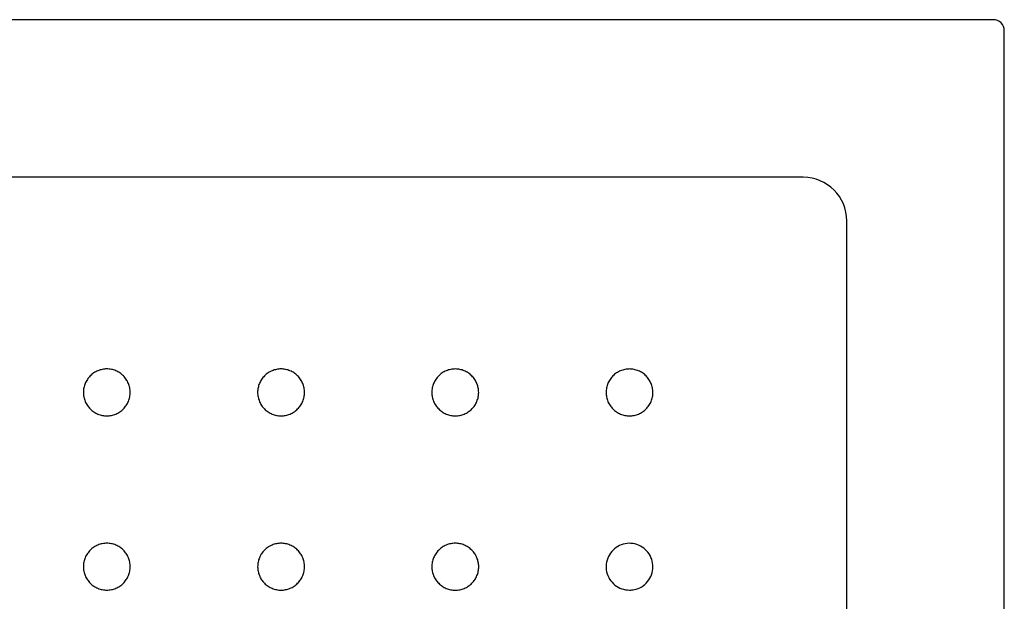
# Model space of a CAD drawing. Header units: millimetres. Extents: x 4954.75 to 4955.65, y 3148.21 to 3149.22.
# Tile 4 of 4: x 4955.2 to 4955.65, y 3148.95 to 3149.22. Entities that reach past the tile are written whole.
import ezdxf

# ---------------------------------------------------------------- set-up
doc = ezdxf.new("R2010")
doc.units = ezdxf.units.MM
doc.layers.add('SANINDUSA', color=3, linetype='Continuous')

msp = doc.modelspace()

# ---------------------------------------------------------------- linework, layer by layer
at = {"layer": 'SANINDUSA'}
for p, q in [((4955.64773, 3149.21807), (4954.75353, 3149.21807)), ((4955.65272, 3148.21888), (4955.65272, 3149.21307)), ((4955.56041, 3149.14573), (4954.84085, 3149.14573)), ((4955.58039, 3148.30619), (4955.58039, 3149.12575))]:
    msp.add_line(p, q, dxfattribs=at)
for centre, major_axis, ratio, start_param, end_param in [((4955.64772, 3149.21306), (-0.00354, -0.00354), 0.999695, 2.356347, 3.926839), ((4955.56037, 3149.12571), (-0.01417, -0.01417), 0.997933, 2.356803, 3.926382)]:
    msp.add_ellipse(centre, major_axis=major_axis, ratio=ratio, start_param=start_param, end_param=end_param, dxfattribs=at)
for points, knots in [([(4955.24063, 3149.03629), (4955.23992, 3149.03629), (4955.23922, 3149.03636), (4955.23819, 3149.03656), (4955.23785, 3149.03665), (4955.23718, 3149.03685), (4955.23684, 3149.03697), (4955.23586, 3149.03737), (4955.23525, 3149.0377), (4955.23437, 3149.03829), (4955.23409, 3149.0385), (4955.23354, 3149.03895), (4955.23328, 3149.03919), (4955.23253, 3149.03993), (4955.23209, 3149.04047), (4955.2315, 3149.04135), (4955.23132, 3149.04166), (4955.23098, 3149.04228), (4955.23068, 3149.04291), (4955.23045, 3149.04357), (4955.23024, 3149.04424), (4955.23016, 3149.04459), (4955.22995, 3149.04563), (4955.22988, 3149.04633), (4955.22988, 3149.04738), (4955.2299, 3149.04773), (4955.22997, 3149.04844), (4955.23002, 3149.04879), (4955.23022, 3149.04982), (4955.23043, 3149.05049), (4955.23083, 3149.05147), (4955.23098, 3149.05179), (4955.23132, 3149.05241), (4955.2315, 3149.05271), (4955.23208, 3149.05359), (4955.23252, 3149.05413), (4955.23353, 3149.05513), (4955.23407, 3149.05558), (4955.23494, 3149.05616), (4955.23525, 3149.05634), (4955.23587, 3149.05668), (4955.23619, 3149.05683), (4955.23717, 3149.05723), (4955.23784, 3149.05744), (4955.23921, 3149.05771), (4955.23993, 3149.05778), (4955.24133, 3149.05778), (4955.24203, 3149.05771), (4955.24307, 3149.05751), (4955.24341, 3149.05742), (4955.24409, 3149.05722), (4955.24475, 3149.05698), (4955.24538, 3149.05668), (4955.246, 3149.05635), (4955.2463, 3149.05617), (4955.24719, 3149.05558), (4955.24773, 3149.05514), (4955.24847, 3149.05439), (4955.24871, 3149.05413), (4955.24916, 3149.05359), (4955.24937, 3149.0533), (4955.24996, 3149.05242), (4955.25029, 3149.05181), (4955.25069, 3149.05083), (4955.25081, 3149.0505), (4955.25102, 3149.04982), (4955.25111, 3149.04948), (4955.25131, 3149.04845), (4955.25138, 3149.04775), (4955.25138, 3149.04669), (4955.25137, 3149.04634), (4955.2513, 3149.04564), (4955.25119, 3149.04494), (4955.25103, 3149.04426), (4955.25082, 3149.04359), (4955.2507, 3149.04325), (4955.2503, 3149.04228), (4955.24997, 3149.04166), (4955.24919, 3149.04049), (4955.24874, 3149.03994), (4955.24774, 3149.03894), (4955.2472, 3149.0385), (4955.24632, 3149.03791), (4955.24602, 3149.03773), (4955.2454, 3149.03739), (4955.24508, 3149.03724), (4955.24411, 3149.03684), (4955.24344, 3149.03663), (4955.24204, 3149.03636), (4955.24134, 3149.03629), (4955.24063, 3149.03629)], [0, 0, 0, 0, 0.03125, 0.03125, 0.046875, 0.046875, 0.0625, 0.0625, 0.09375, 0.09375, 0.109375, 0.109375, 0.125, 0.125, 0.15625, 0.15625, 0.171875, 0.171875, 0.1875, 0.203125, 0.203125, 0.21875, 0.21875, 0.25, 0.25, 0.265625, 0.265625, 0.28125, 0.28125, 0.3125, 0.3125, 0.328125, 0.328125, 0.34375, 0.34375, 0.375, 0.375, 0.40625, 0.40625, 0.421875, 0.421875, 0.4375, 0.4375, 0.46875, 0.46875, 0.5, 0.5, 0.53125, 0.53125, 0.546875, 0.546875, 0.5625, 0.578125, 0.578125, 0.59375, 0.59375, 0.625, 0.625, 0.640625, 0.640625, 0.65625, 0.65625, 0.6875, 0.6875, 0.703125, 0.703125, 0.71875, 0.71875, 0.75, 0.75, 0.765625, 0.765625, 0.78125, 0.796875, 0.796875, 0.8125, 0.8125, 0.84375, 0.84375, 0.875, 0.875, 0.90625, 0.90625, 0.921875, 0.921875, 0.9375, 0.9375, 0.96875, 0.96875, 1, 1, 1, 1]), ([(4955.32063, 3149.03628), (4955.31992, 3149.03628), (4955.31922, 3149.03635), (4955.31819, 3149.03656), (4955.31785, 3149.03664), (4955.31718, 3149.03685), (4955.31684, 3149.03697), (4955.31587, 3149.03737), (4955.31525, 3149.0377), (4955.31437, 3149.03829), (4955.31409, 3149.0385), (4955.31354, 3149.03895), (4955.31328, 3149.03918), (4955.31254, 3149.03993), (4955.31209, 3149.04047), (4955.3115, 3149.04135), (4955.31132, 3149.04165), (4955.31099, 3149.04227), (4955.31069, 3149.04291), (4955.31045, 3149.04357), (4955.31025, 3149.04424), (4955.31016, 3149.04459), (4955.30995, 3149.04563), (4955.30988, 3149.04632), (4955.30988, 3149.04738), (4955.3099, 3149.04773), (4955.30997, 3149.04843), (4955.31002, 3149.04878), (4955.31023, 3149.04982), (4955.31043, 3149.05049), (4955.31083, 3149.05146), (4955.31099, 3149.05178), (4955.31132, 3149.05241), (4955.3115, 3149.05271), (4955.31208, 3149.05358), (4955.31253, 3149.05412), (4955.31353, 3149.05513), (4955.31407, 3149.05557), (4955.31495, 3149.05616), (4955.31525, 3149.05634), (4955.31587, 3149.05667), (4955.31619, 3149.05682), (4955.31717, 3149.05723), (4955.31784, 3149.05743), (4955.31922, 3149.05771), (4955.31993, 3149.05778), (4955.32133, 3149.05778), (4955.32203, 3149.05771), (4955.32307, 3149.0575), (4955.32341, 3149.05742), (4955.32409, 3149.05721), (4955.32475, 3149.05698), (4955.32538, 3149.05668), (4955.326, 3149.05635), (4955.32631, 3149.05617), (4955.32719, 3149.05558), (4955.32773, 3149.05513), (4955.32848, 3149.05439), (4955.32871, 3149.05413), (4955.32916, 3149.05358), (4955.32937, 3149.0533), (4955.32996, 3149.05242), (4955.33029, 3149.0518), (4955.3307, 3149.05083), (4955.33082, 3149.05049), (4955.33102, 3149.04982), (4955.33111, 3149.04948), (4955.33131, 3149.04845), (4955.33138, 3149.04775), (4955.33138, 3149.04669), (4955.33137, 3149.04633), (4955.3313, 3149.04563), (4955.3312, 3149.04494), (4955.33103, 3149.04426), (4955.33082, 3149.04358), (4955.3307, 3149.04325), (4955.3303, 3149.04227), (4955.32997, 3149.04165), (4955.32919, 3149.04048), (4955.32874, 3149.03993), (4955.32775, 3149.03894), (4955.3272, 3149.03849), (4955.32633, 3149.0379), (4955.32602, 3149.03772), (4955.3254, 3149.03739), (4955.32508, 3149.03724), (4955.32411, 3149.03683), (4955.32344, 3149.03663), (4955.32205, 3149.03635), (4955.32134, 3149.03628), (4955.32063, 3149.03628)], [0, 0, 0, 0, 0.03125, 0.03125, 0.046875, 0.046875, 0.0625, 0.0625, 0.09375, 0.09375, 0.109375, 0.109375, 0.125, 0.125, 0.15625, 0.15625, 0.171875, 0.171875, 0.1875, 0.203125, 0.203125, 0.21875, 0.21875, 0.25, 0.25, 0.265625, 0.265625, 0.28125, 0.28125, 0.3125, 0.3125, 0.328125, 0.328125, 0.34375, 0.34375, 0.375, 0.375, 0.40625, 0.40625, 0.421875, 0.421875, 0.4375, 0.4375, 0.46875, 0.46875, 0.5, 0.5, 0.53125, 0.53125, 0.546875, 0.546875, 0.5625, 0.578125, 0.578125, 0.59375, 0.59375, 0.625, 0.625, 0.640625, 0.640625, 0.65625, 0.65625, 0.6875, 0.6875, 0.703125, 0.703125, 0.71875, 0.71875, 0.75, 0.75, 0.765625, 0.765625, 0.78125, 0.796875, 0.796875, 0.8125, 0.8125, 0.84375, 0.84375, 0.875, 0.875, 0.90625, 0.90625, 0.921875, 0.921875, 0.9375, 0.9375, 0.96875, 0.96875, 1, 1, 1, 1]), ([(4955.40063, 3149.03627), (4955.39992, 3149.03627), (4955.39922, 3149.03634), (4955.39819, 3149.03655), (4955.39785, 3149.03663), (4955.39718, 3149.03684), (4955.39684, 3149.03696), (4955.39587, 3149.03736), (4955.39525, 3149.03769), (4955.39437, 3149.03828), (4955.39409, 3149.03849), (4955.39354, 3149.03894), (4955.39328, 3149.03918), (4955.39254, 3149.03992), (4955.39209, 3149.04046), (4955.3915, 3149.04134), (4955.39132, 3149.04165), (4955.39099, 3149.04227), (4955.39069, 3149.0429), (4955.39045, 3149.04356), (4955.39025, 3149.04423), (4955.39016, 3149.04458), (4955.38995, 3149.04562), (4955.38988, 3149.04632), (4955.38988, 3149.04737), (4955.3899, 3149.04772), (4955.38997, 3149.04843), (4955.39002, 3149.04878), (4955.39023, 3149.04981), (4955.39043, 3149.05048), (4955.39083, 3149.05146), (4955.39099, 3149.05178), (4955.39132, 3149.0524), (4955.3915, 3149.0527), (4955.39208, 3149.05358), (4955.39253, 3149.05412), (4955.39353, 3149.05512), (4955.39407, 3149.05557), (4955.39495, 3149.05615), (4955.39525, 3149.05633), (4955.39587, 3149.05667), (4955.39619, 3149.05682), (4955.39717, 3149.05722), (4955.39784, 3149.05743), (4955.39922, 3149.0577), (4955.39993, 3149.05777), (4955.40133, 3149.05777), (4955.40203, 3149.0577), (4955.40307, 3149.0575), (4955.40341, 3149.05741), (4955.40409, 3149.05721), (4955.40475, 3149.05697), (4955.40538, 3149.05667), (4955.406, 3149.05634), (4955.40631, 3149.05616), (4955.40719, 3149.05557), (4955.40773, 3149.05513), (4955.40848, 3149.05438), (4955.40871, 3149.05412), (4955.40916, 3149.05358), (4955.40937, 3149.05329), (4955.40996, 3149.05241), (4955.41029, 3149.0518), (4955.4107, 3149.05082), (4955.41082, 3149.05049), (4955.41102, 3149.04981), (4955.41111, 3149.04947), (4955.41131, 3149.04844), (4955.41138, 3149.04774), (4955.41138, 3149.04668), (4955.41137, 3149.04633), (4955.4113, 3149.04563), (4955.4112, 3149.04493), (4955.41103, 3149.04425), (4955.41082, 3149.04358), (4955.4107, 3149.04324), (4955.4103, 3149.04226), (4955.40997, 3149.04165), (4955.40919, 3149.04048), (4955.40874, 3149.03992), (4955.40775, 3149.03893), (4955.4072, 3149.03849), (4955.40633, 3149.0379), (4955.40602, 3149.03771), (4955.4054, 3149.03738), (4955.40508, 3149.03723), (4955.40411, 3149.03683), (4955.40344, 3149.03662), (4955.40205, 3149.03634), (4955.40134, 3149.03627), (4955.40063, 3149.03627)], [0, 0, 0, 0, 0.03125, 0.03125, 0.046875, 0.046875, 0.0625, 0.0625, 0.09375, 0.09375, 0.109375, 0.109375, 0.125, 0.125, 0.15625, 0.15625, 0.171875, 0.171875, 0.1875, 0.203125, 0.203125, 0.21875, 0.21875, 0.25, 0.25, 0.265625, 0.265625, 0.28125, 0.28125, 0.3125, 0.3125, 0.328125, 0.328125, 0.34375, 0.34375, 0.375, 0.375, 0.40625, 0.40625, 0.421875, 0.421875, 0.4375, 0.4375, 0.46875, 0.46875, 0.5, 0.5, 0.53125, 0.53125, 0.546875, 0.546875, 0.5625, 0.578125, 0.578125, 0.59375, 0.59375, 0.625, 0.625, 0.640625, 0.640625, 0.65625, 0.65625, 0.6875, 0.6875, 0.703125, 0.703125, 0.71875, 0.71875, 0.75, 0.75, 0.765625, 0.765625, 0.78125, 0.796875, 0.796875, 0.8125, 0.8125, 0.84375, 0.84375, 0.875, 0.875, 0.90625, 0.90625, 0.921875, 0.921875, 0.9375, 0.9375, 0.96875, 0.96875, 1, 1, 1, 1]), ([(4955.48063, 3149.03627), (4955.47992, 3149.03627), (4955.47922, 3149.03634), (4955.47819, 3149.03654), (4955.47785, 3149.03663), (4955.47718, 3149.03683), (4955.47684, 3149.03695), (4955.47586, 3149.03736), (4955.47525, 3149.03769), (4955.47437, 3149.03827), (4955.47409, 3149.03849), (4955.47354, 3149.03894), (4955.47328, 3149.03917), (4955.47253, 3149.03992), (4955.47209, 3149.04046), (4955.4715, 3149.04134), (4955.47132, 3149.04164), (4955.47098, 3149.04226), (4955.47068, 3149.0429), (4955.47045, 3149.04356), (4955.47024, 3149.04423), (4955.47016, 3149.04458), (4955.46995, 3149.04562), (4955.46988, 3149.04631), (4955.46988, 3149.04736), (4955.4699, 3149.04772), (4955.46997, 3149.04842), (4955.47002, 3149.04877), (4955.47022, 3149.04981), (4955.47043, 3149.05048), (4955.47083, 3149.05145), (4955.47098, 3149.05177), (4955.47132, 3149.0524), (4955.4715, 3149.0527), (4955.47208, 3149.05357), (4955.47252, 3149.05411), (4955.47353, 3149.05512), (4955.47407, 3149.05556), (4955.47494, 3149.05615), (4955.47525, 3149.05633), (4955.47587, 3149.05666), (4955.47619, 3149.05681), (4955.47717, 3149.05722), (4955.47784, 3149.05742), (4955.47921, 3149.0577), (4955.47993, 3149.05777), (4955.48133, 3149.05777), (4955.48203, 3149.0577), (4955.48307, 3149.0575), (4955.48341, 3149.05741), (4955.48408, 3149.0572), (4955.48475, 3149.05697), (4955.48538, 3149.05667), (4955.486, 3149.05634), (4955.4863, 3149.05616), (4955.48719, 3149.05557), (4955.48773, 3149.05512), (4955.48847, 3149.05438), (4955.48871, 3149.05412), (4955.48916, 3149.05357), (4955.48937, 3149.05329), (4955.48996, 3149.05241), (4955.49029, 3149.05179), (4955.49069, 3149.05082), (4955.49081, 3149.05048), (4955.49102, 3149.04981), (4955.4911, 3149.04947), (4955.49131, 3149.04844), (4955.49138, 3149.04774), (4955.49138, 3149.04668), (4955.49136, 3149.04632), (4955.4913, 3149.04562), (4955.49119, 3149.04493), (4955.49102, 3149.04425), (4955.49082, 3149.04357), (4955.4907, 3149.04324), (4955.4903, 3149.04226), (4955.48997, 3149.04164), (4955.48919, 3149.04048), (4955.48873, 3149.03992), (4955.48774, 3149.03893), (4955.4872, 3149.03848), (4955.48632, 3149.03789), (4955.48602, 3149.03771), (4955.4854, 3149.03738), (4955.48508, 3149.03723), (4955.48411, 3149.03682), (4955.48344, 3149.03662), (4955.48204, 3149.03634), (4955.48134, 3149.03627), (4955.48063, 3149.03627)], [0, 0, 0, 0, 0.03125, 0.03125, 0.046875, 0.046875, 0.0625, 0.0625, 0.09375, 0.09375, 0.109375, 0.109375, 0.125, 0.125, 0.15625, 0.15625, 0.171875, 0.171875, 0.1875, 0.203125, 0.203125, 0.21875, 0.21875, 0.25, 0.25, 0.265625, 0.265625, 0.28125, 0.28125, 0.3125, 0.3125, 0.328125, 0.328125, 0.34375, 0.34375, 0.375, 0.375, 0.40625, 0.40625, 0.421875, 0.421875, 0.4375, 0.4375, 0.46875, 0.46875, 0.5, 0.5, 0.53125, 0.53125, 0.546875, 0.546875, 0.5625, 0.578125, 0.578125, 0.59375, 0.59375, 0.625, 0.625, 0.640625, 0.640625, 0.65625, 0.65625, 0.6875, 0.6875, 0.703125, 0.703125, 0.71875, 0.71875, 0.75, 0.75, 0.765625, 0.765625, 0.78125, 0.796875, 0.796875, 0.8125, 0.8125, 0.84375, 0.84375, 0.875, 0.875, 0.90625, 0.90625, 0.921875, 0.921875, 0.9375, 0.9375, 0.96875, 0.96875, 1, 1, 1, 1]), ([(4955.24063, 3148.9563), (4955.23992, 3148.9563), (4955.23922, 3148.95637), (4955.23819, 3148.95658), (4955.23785, 3148.95666), (4955.23718, 3148.95687), (4955.23684, 3148.95699), (4955.23587, 3148.95739), (4955.23525, 3148.95772), (4955.23437, 3148.95831), (4955.23409, 3148.95852), (4955.23354, 3148.95897), (4955.23328, 3148.9592), (4955.23253, 3148.95995), (4955.23209, 3148.96049), (4955.2315, 3148.96137), (4955.23132, 3148.96168), (4955.23098, 3148.9623), (4955.23069, 3148.96293), (4955.23045, 3148.96359), (4955.23024, 3148.96426), (4955.23016, 3148.96461), (4955.22995, 3148.96565), (4955.22988, 3148.96634), (4955.22988, 3148.9674), (4955.2299, 3148.96775), (4955.22997, 3148.96845), (4955.23002, 3148.9688), (4955.23023, 3148.96984), (4955.23043, 3148.97051), (4955.23083, 3148.97148), (4955.23098, 3148.97181), (4955.23132, 3148.97243), (4955.2315, 3148.97273), (4955.23208, 3148.9736), (4955.23253, 3148.97415), (4955.23353, 3148.97515), (4955.23407, 3148.9756), (4955.23495, 3148.97618), (4955.23525, 3148.97636), (4955.23587, 3148.97669), (4955.23619, 3148.97685), (4955.23717, 3148.97725), (4955.23784, 3148.97745), (4955.23922, 3148.97773), (4955.23993, 3148.9778), (4955.24133, 3148.9778), (4955.24203, 3148.97773), (4955.24307, 3148.97753), (4955.24341, 3148.97744), (4955.24409, 3148.97723), (4955.24475, 3148.977), (4955.24538, 3148.9767), (4955.246, 3148.97637), (4955.24631, 3148.97619), (4955.24719, 3148.9756), (4955.24773, 3148.97515), (4955.24848, 3148.97441), (4955.24871, 3148.97415), (4955.24916, 3148.9736), (4955.24937, 3148.97332), (4955.24996, 3148.97244), (4955.25029, 3148.97182), (4955.2507, 3148.97085), (4955.25082, 3148.97051), (4955.25102, 3148.96984), (4955.25111, 3148.9695), (4955.25131, 3148.96847), (4955.25138, 3148.96777), (4955.25138, 3148.96671), (4955.25137, 3148.96635), (4955.2513, 3148.96565), (4955.2512, 3148.96496), (4955.25103, 3148.96428), (4955.25082, 3148.96361), (4955.2507, 3148.96327), (4955.2503, 3148.96229), (4955.24997, 3148.96167), (4955.24919, 3148.96051), (4955.24874, 3148.95995), (4955.24775, 3148.95896), (4955.2472, 3148.95851), (4955.24632, 3148.95792), (4955.24602, 3148.95774), (4955.2454, 3148.95741), (4955.24508, 3148.95726), (4955.24411, 3148.95686), (4955.24344, 3148.95665), (4955.24205, 3148.95637), (4955.24134, 3148.9563), (4955.24063, 3148.9563)], [0, 0, 0, 0, 0.03125, 0.03125, 0.046875, 0.046875, 0.0625, 0.0625, 0.09375, 0.09375, 0.109375, 0.109375, 0.125, 0.125, 0.15625, 0.15625, 0.171875, 0.171875, 0.1875, 0.203125, 0.203125, 0.21875, 0.21875, 0.25, 0.25, 0.265625, 0.265625, 0.28125, 0.28125, 0.3125, 0.3125, 0.328125, 0.328125, 0.34375, 0.34375, 0.375, 0.375, 0.40625, 0.40625, 0.421875, 0.421875, 0.4375, 0.4375, 0.46875, 0.46875, 0.5, 0.5, 0.53125, 0.53125, 0.546875, 0.546875, 0.5625, 0.578125, 0.578125, 0.59375, 0.59375, 0.625, 0.625, 0.640625, 0.640625, 0.65625, 0.65625, 0.6875, 0.6875, 0.703125, 0.703125, 0.71875, 0.71875, 0.75, 0.75, 0.765625, 0.765625, 0.78125, 0.796875, 0.796875, 0.8125, 0.8125, 0.84375, 0.84375, 0.875, 0.875, 0.90625, 0.90625, 0.921875, 0.921875, 0.9375, 0.9375, 0.96875, 0.96875, 1, 1, 1, 1]), ([(4955.32064, 3148.95629), (4955.31993, 3148.95629), (4955.31923, 3148.95636), (4955.3182, 3148.95657), (4955.31786, 3148.95665), (4955.31718, 3148.95686), (4955.31685, 3148.95698), (4955.31587, 3148.95738), (4955.31525, 3148.95771), (4955.31438, 3148.9583), (4955.31409, 3148.95851), (4955.31354, 3148.95896), (4955.31328, 3148.9592), (4955.31254, 3148.95994), (4955.31209, 3148.96048), (4955.3115, 3148.96136), (4955.31132, 3148.96167), (4955.31099, 3148.96229), (4955.31069, 3148.96292), (4955.31045, 3148.96358), (4955.31025, 3148.96426), (4955.31016, 3148.9646), (4955.30995, 3148.96564), (4955.30989, 3148.96634), (4955.30989, 3148.96739), (4955.3099, 3148.96774), (4955.30997, 3148.96845), (4955.31002, 3148.9688), (4955.31023, 3148.96983), (4955.31043, 3148.9705), (4955.31084, 3148.97148), (4955.31099, 3148.9718), (4955.31132, 3148.97242), (4955.3115, 3148.97272), (4955.31209, 3148.9736), (4955.31253, 3148.97414), (4955.31353, 3148.97514), (4955.31408, 3148.97559), (4955.31495, 3148.97617), (4955.31525, 3148.97635), (4955.31587, 3148.97669), (4955.31619, 3148.97684), (4955.31717, 3148.97724), (4955.31784, 3148.97745), (4955.31922, 3148.97772), (4955.31993, 3148.97779), (4955.32133, 3148.97779), (4955.32203, 3148.97772), (4955.32307, 3148.97752), (4955.32342, 3148.97743), (4955.32409, 3148.97723), (4955.32475, 3148.97699), (4955.32538, 3148.97669), (4955.32601, 3148.97636), (4955.32631, 3148.97618), (4955.32719, 3148.97559), (4955.32774, 3148.97515), (4955.32848, 3148.9744), (4955.32872, 3148.97414), (4955.32917, 3148.9736), (4955.32938, 3148.97331), (4955.32996, 3148.97243), (4955.33029, 3148.97182), (4955.3307, 3148.97084), (4955.33082, 3148.97051), (4955.33103, 3148.96983), (4955.33111, 3148.96949), (4955.33132, 3148.96846), (4955.33139, 3148.96776), (4955.33139, 3148.9667), (4955.33137, 3148.96634), (4955.3313, 3148.96565), (4955.3312, 3148.96495), (4955.33103, 3148.96427), (4955.33083, 3148.9636), (4955.33071, 3148.96326), (4955.3303, 3148.96228), (4955.32997, 3148.96167), (4955.32919, 3148.9605), (4955.32874, 3148.95994), (4955.32775, 3148.95895), (4955.32721, 3148.95851), (4955.32633, 3148.95792), (4955.32602, 3148.95773), (4955.3254, 3148.9574), (4955.32508, 3148.95725), (4955.32411, 3148.95685), (4955.32344, 3148.95664), (4955.32205, 3148.95636), (4955.32135, 3148.95629), (4955.32064, 3148.95629)], [0, 0, 0, 0, 0.03125, 0.03125, 0.046875, 0.046875, 0.0625, 0.0625, 0.09375, 0.09375, 0.109375, 0.109375, 0.125, 0.125, 0.15625, 0.15625, 0.171875, 0.171875, 0.1875, 0.203125, 0.203125, 0.21875, 0.21875, 0.25, 0.25, 0.265625, 0.265625, 0.28125, 0.28125, 0.3125, 0.3125, 0.328125, 0.328125, 0.34375, 0.34375, 0.375, 0.375, 0.40625, 0.40625, 0.421875, 0.421875, 0.4375, 0.4375, 0.46875, 0.46875, 0.5, 0.5, 0.53125, 0.53125, 0.546875, 0.546875, 0.5625, 0.578125, 0.578125, 0.59375, 0.59375, 0.625, 0.625, 0.640625, 0.640625, 0.65625, 0.65625, 0.6875, 0.6875, 0.703125, 0.703125, 0.71875, 0.71875, 0.75, 0.75, 0.765625, 0.765625, 0.78125, 0.796875, 0.796875, 0.8125, 0.8125, 0.84375, 0.84375, 0.875, 0.875, 0.90625, 0.90625, 0.921875, 0.921875, 0.9375, 0.9375, 0.96875, 0.96875, 1, 1, 1, 1]), ([(4955.40064, 3148.95628), (4955.39993, 3148.95628), (4955.39923, 3148.95635), (4955.3982, 3148.95656), (4955.39786, 3148.95664), (4955.39718, 3148.95685), (4955.39685, 3148.95697), (4955.39587, 3148.95737), (4955.39525, 3148.9577), (4955.39438, 3148.95829), (4955.39409, 3148.9585), (4955.39354, 3148.95895), (4955.39328, 3148.95919), (4955.39254, 3148.95993), (4955.39209, 3148.96047), (4955.3915, 3148.96135), (4955.39132, 3148.96166), (4955.39099, 3148.96228), (4955.39069, 3148.96291), (4955.39045, 3148.96357), (4955.39025, 3148.96425), (4955.39016, 3148.96459), (4955.38995, 3148.96563), (4955.38989, 3148.96633), (4955.38989, 3148.96738), (4955.3899, 3148.96773), (4955.38997, 3148.96844), (4955.39002, 3148.96879), (4955.39023, 3148.96982), (4955.39043, 3148.97049), (4955.39084, 3148.97147), (4955.39099, 3148.97179), (4955.39132, 3148.97241), (4955.3915, 3148.97271), (4955.39209, 3148.97359), (4955.39253, 3148.97413), (4955.39353, 3148.97513), (4955.39408, 3148.97558), (4955.39495, 3148.97616), (4955.39525, 3148.97634), (4955.39587, 3148.97668), (4955.39619, 3148.97683), (4955.39717, 3148.97723), (4955.39784, 3148.97744), (4955.39922, 3148.97771), (4955.39993, 3148.97778), (4955.40133, 3148.97778), (4955.40203, 3148.97772), (4955.40307, 3148.97751), (4955.40342, 3148.97742), (4955.40409, 3148.97722), (4955.40475, 3148.97698), (4955.40538, 3148.97668), (4955.406, 3148.97635), (4955.40631, 3148.97617), (4955.40719, 3148.97558), (4955.40773, 3148.97514), (4955.40848, 3148.97439), (4955.40872, 3148.97413), (4955.40916, 3148.97359), (4955.40938, 3148.9733), (4955.40996, 3148.97242), (4955.41029, 3148.97181), (4955.4107, 3148.97083), (4955.41082, 3148.9705), (4955.41102, 3148.96982), (4955.41111, 3148.96948), (4955.41132, 3148.96845), (4955.41139, 3148.96775), (4955.41139, 3148.96669), (4955.41137, 3148.96634), (4955.4113, 3148.96564), (4955.4112, 3148.96494), (4955.41103, 3148.96426), (4955.41083, 3148.96359), (4955.41071, 3148.96325), (4955.4103, 3148.96227), (4955.40997, 3148.96166), (4955.40919, 3148.96049), (4955.40874, 3148.95993), (4955.40775, 3148.95894), (4955.40721, 3148.9585), (4955.40633, 3148.95791), (4955.40602, 3148.95772), (4955.4054, 3148.95739), (4955.40508, 3148.95724), (4955.40411, 3148.95684), (4955.40344, 3148.95663), (4955.40205, 3148.95635), (4955.40135, 3148.95628), (4955.40064, 3148.95628)], [0, 0, 0, 0, 0.03125, 0.03125, 0.046875, 0.046875, 0.0625, 0.0625, 0.09375, 0.09375, 0.109375, 0.109375, 0.125, 0.125, 0.15625, 0.15625, 0.171875, 0.171875, 0.1875, 0.203125, 0.203125, 0.21875, 0.21875, 0.25, 0.25, 0.265625, 0.265625, 0.28125, 0.28125, 0.3125, 0.3125, 0.328125, 0.328125, 0.34375, 0.34375, 0.375, 0.375, 0.40625, 0.40625, 0.421875, 0.421875, 0.4375, 0.4375, 0.46875, 0.46875, 0.5, 0.5, 0.53125, 0.53125, 0.546875, 0.546875, 0.5625, 0.578125, 0.578125, 0.59375, 0.59375, 0.625, 0.625, 0.640625, 0.640625, 0.65625, 0.65625, 0.6875, 0.6875, 0.703125, 0.703125, 0.71875, 0.71875, 0.75, 0.75, 0.765625, 0.765625, 0.78125, 0.796875, 0.796875, 0.8125, 0.8125, 0.84375, 0.84375, 0.875, 0.875, 0.90625, 0.90625, 0.921875, 0.921875, 0.9375, 0.9375, 0.96875, 0.96875, 1, 1, 1, 1]), ([(4955.48063, 3148.95628), (4955.47942, 3148.9564), (4955.47701, 3148.95664), (4955.47379, 3148.95849), (4955.47134, 3148.96122), (4955.46994, 3148.96462), (4955.46975, 3148.9683), (4955.47078, 3148.97183), (4955.47293, 3148.97482), (4955.47594, 3148.97693), (4955.47948, 3148.97792), (4955.48315, 3148.97769), (4955.48654, 3148.97625), (4955.48926, 3148.97378), (4955.49101, 3148.97054), (4955.49159, 3148.96691), (4955.49093, 3148.96329), (4955.48911, 3148.96009), (4955.48634, 3148.95769), (4955.48334, 3148.95645), (4955.48139, 3148.95633), (4955.48063, 3148.95628)], [0, 0, 0, 0, 0.05368, 0.107361, 0.161046, 0.214737, 0.268432, 0.322128, 0.375823, 0.429513, 0.483198, 0.536881, 0.590563, 0.644247, 0.697934, 0.751627, 0.805323, 0.859019, 0.912713, 0.9664, 1, 1, 1, 1])]:
    msp.add_open_spline(points, degree=3, knots=knots, dxfattribs=at)

doc.saveas('drawing.dxf')
